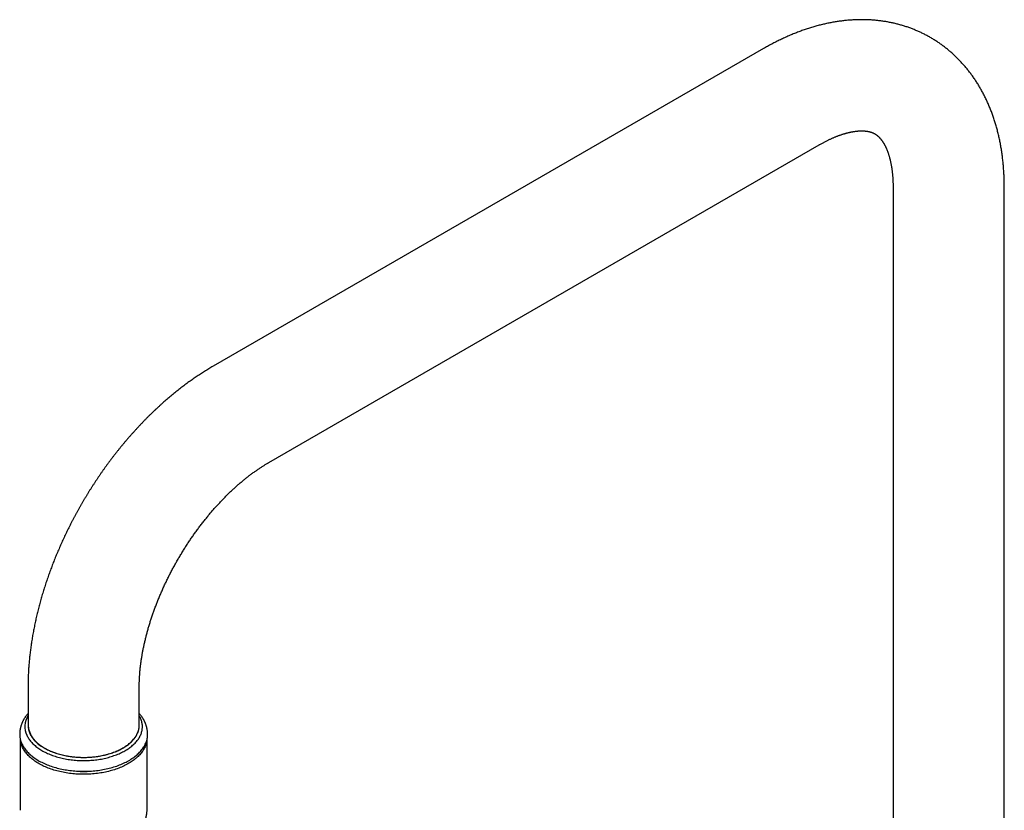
# Model space of a CAD drawing. Header units: millimetres. Extents: x 8 to 784, y 12 to 759.
# Tile 9 of 14: x 573 to 750, y 235 to 377. Entities that reach past the tile are written whole.
import ezdxf

# ---------------------------------------------------------------- set-up
doc = ezdxf.new("R2010")
doc.units = ezdxf.units.MM

msp = doc.modelspace()

# ---------------------------------------------------------------- linework, layer by layer
at = {"color": 7, "linetype": 'Continuous', "lineweight": 30}
for p, q in [((706.52, 372.27), (607.53, 315.12)), ((617.53, 297.8), (716.52, 354.95)), ((729.81, 347.27), (729.81, 206.83)), ((749.81, 206.83), (749.81, 347.27)), ((574.25, 257.47), (574.25, 250.53)), ((594.25, 250.53), (594.25, 257.47)), ((572.85, 248.02), (572.85, 235.24)), ((595.65, 235.24), (595.65, 248.02))]:
    msp.add_line(p, q, dxfattribs=at)
at = {"color": 7, "linetype": 'Continuous', "lineweight": 30, "flags": 128}
for points in [[(574.02, 248.75), (574.1, 248.59), (574.18, 248.44), (574.27, 248.29), (574.36, 248.14), (574.46, 247.99), (574.57, 247.84), (574.68, 247.7), (574.8, 247.55), (574.93, 247.41), (575.06, 247.27), (575.2, 247.14), (575.35, 247), (575.5, 246.87), (575.66, 246.74), (575.82, 246.61), (575.99, 246.48), (576.17, 246.36), (576.35, 246.24), (576.53, 246.12), (576.73, 246), (576.92, 245.89), (577.12, 245.78), (577.33, 245.68), (577.54, 245.57), (577.76, 245.47), (577.98, 245.38), (578.2, 245.28), (578.43, 245.19), (578.67, 245.11), (578.9, 245.03), (579.14, 244.95), (579.39, 244.87), (579.63, 244.8), (579.88, 244.73), (580.14, 244.67), (580.39, 244.61), (580.65, 244.55), (580.91, 244.5), (581.18, 244.45), (581.44, 244.41), (581.71, 244.37), (581.98, 244.33), (582.25, 244.3), (582.52, 244.27), (582.8, 244.25), (583.07, 244.23), (583.35, 244.21), (583.62, 244.2), (583.9, 244.19), (584.17, 244.19), (584.45, 244.19), (584.73, 244.19), (585, 244.2), (585.28, 244.22), (585.55, 244.24), (585.83, 244.26), (586.1, 244.28), (586.37, 244.31), (586.64, 244.35), (586.91, 244.39), (587.18, 244.43), (587.44, 244.47), (587.7, 244.52), (587.96, 244.58), (588.22, 244.64), (588.48, 244.7), (588.73, 244.76), (588.98, 244.83), (589.22, 244.91), (589.46, 244.98), (589.7, 245.07), (589.94, 245.15), (590.17, 245.24), (590.4, 245.33), (590.62, 245.42), (590.84, 245.52), (591.05, 245.62), (591.26, 245.73), (591.46, 245.83), (591.66, 245.95), (591.86, 246.06), (592.05, 246.18), (592.23, 246.29), (592.41, 246.42), (592.58, 246.54), (592.75, 246.67), (592.91, 246.8), (593.06, 246.93), (593.21, 247.06), (593.36, 247.2), (593.49, 247.34), (593.62, 247.48), (593.75, 247.62), (593.86, 247.77), (593.98, 247.91), (594.08, 248.06), (594.18, 248.21), (594.27, 248.36), (594.35, 248.51), (594.43, 248.67), (594.5, 248.82), (594.56, 248.98), (594.62, 249.13), (594.67, 249.29), (594.71, 249.45), (594.74, 249.61), (594.77, 249.77), (594.79, 249.93), (594.8, 250.08), (594.81, 250.24), (594.8, 250.4), (594.8, 250.56), (594.78, 250.72), (594.76, 250.88), (594.73, 251.04), (594.69, 251.2), (594.64, 251.36), (594.59, 251.51), (594.53, 251.67), (594.47, 251.82), (594.39, 251.98), (594.31, 252.13), (594.25, 252.25)], [(574.57, 249.07), (574.64, 248.93), (574.71, 248.78), (574.8, 248.64), (574.89, 248.5), (574.98, 248.36), (575.08, 248.22), (575.19, 248.08), (575.3, 247.94), (575.42, 247.81), (575.55, 247.68), (575.68, 247.55), (575.82, 247.42), (575.97, 247.29), (576.12, 247.17), (576.27, 247.05), (576.43, 246.93), (576.6, 246.81), (576.77, 246.7), (576.94, 246.58), (577.13, 246.48), (577.31, 246.37), (577.5, 246.27), (577.7, 246.17), (577.9, 246.07), (578.1, 245.97), (578.31, 245.88), (578.53, 245.79), (578.74, 245.71), (578.96, 245.63), (579.19, 245.55), (579.41, 245.47), (579.64, 245.4), (579.88, 245.34), (580.12, 245.27), (580.36, 245.21), (580.6, 245.15), (580.84, 245.1), (581.09, 245.05), (581.34, 245.01), (581.59, 244.96), (581.84, 244.93), (582.1, 244.89), (582.36, 244.86), (582.61, 244.83), (582.87, 244.81), (583.13, 244.79), (583.39, 244.78), (583.65, 244.77), (583.92, 244.76), (584.18, 244.76), (584.44, 244.76), (584.7, 244.76), (584.96, 244.77), (585.22, 244.78), (585.48, 244.8), (585.74, 244.82), (586, 244.85), (586.26, 244.87), (586.51, 244.91), (586.77, 244.94), (587.02, 244.98), (587.27, 245.03), (587.52, 245.07), (587.77, 245.13), (588.01, 245.18), (588.25, 245.24), (588.49, 245.3), (588.72, 245.37), (588.96, 245.44), (589.19, 245.51), (589.41, 245.59), (589.63, 245.67), (589.85, 245.75), (590.07, 245.84), (590.28, 245.93), (590.49, 246.02), (590.69, 246.11), (590.89, 246.21), (591.08, 246.32), (591.27, 246.42), (591.45, 246.53), (591.63, 246.64), (591.8, 246.75), (591.97, 246.87), (592.14, 246.98), (592.3, 247.1), (592.45, 247.23), (592.59, 247.35), (592.74, 247.48), (592.87, 247.61), (593, 247.74), (593.12, 247.87), (593.24, 248.01), (593.35, 248.15), (593.46, 248.28), (593.56, 248.42), (593.65, 248.57), (593.73, 248.71), (593.81, 248.85), (593.89, 249), (593.95, 249.14), (594.01, 249.29), (594.07, 249.44), (594.11, 249.59), (594.15, 249.74), (594.18, 249.89), (594.21, 250.04), (594.23, 250.19), (594.24, 250.34), (594.24, 250.49), (594.25, 250.53)], [(577.17, 246.45), (577.36, 246.34), (577.55, 246.24), (577.75, 246.14), (577.95, 246.04), (578.16, 245.95), (578.37, 245.86), (578.58, 245.77), (578.8, 245.69), (579.02, 245.61), (579.25, 245.53), (579.47, 245.46), (579.71, 245.39), (579.94, 245.32), (580.18, 245.26), (580.42, 245.2), (580.66, 245.14), (580.91, 245.09), (581.15, 245.04), (581.4, 244.99), (581.66, 244.95), (581.91, 244.92), (582.17, 244.88), (582.42, 244.85), (582.68, 244.83), (582.94, 244.81), (583.2, 244.79), (583.46, 244.77), (583.72, 244.76), (583.98, 244.76), (584.25, 244.76), (584.51, 244.76), (584.77, 244.76), (585.03, 244.77), (585.29, 244.79), (585.55, 244.81), (585.81, 244.83), (586.07, 244.85), (586.32, 244.88), (586.58, 244.92), (586.83, 244.95), (587.09, 244.99), (587.34, 245.04), (587.58, 245.09), (587.83, 245.14), (588.07, 245.2), (588.31, 245.26), (588.55, 245.32), (588.78, 245.39), (589.02, 245.46), (589.25, 245.53), (589.47, 245.61), (589.69, 245.69), (589.91, 245.77), (590.12, 245.86), (590.33, 245.95), (590.54, 246.04), (590.74, 246.14), (590.94, 246.24), (591.13, 246.34), (591.32, 246.45), (591.5, 246.56), (591.68, 246.67), (591.85, 246.78), (592.02, 246.9), (592.18, 247.02), (592.34, 247.14), (592.49, 247.26), (592.63, 247.39), (592.77, 247.51), (592.91, 247.64), (593.03, 247.77), (593.16, 247.91), (593.27, 248.04), (593.38, 248.18), (593.48, 248.32), (593.58, 248.46), (593.67, 248.6), (593.76, 248.75), (593.83, 248.89), (593.9, 249.04), (593.97, 249.18), (594.03, 249.33), (594.08, 249.48), (594.12, 249.63), (594.16, 249.78), (594.19, 249.93), (594.21, 250.08), (594.23, 250.23), (594.24, 250.38), (594.25, 250.53)], [(595.63, 247.96), (595.62, 247.86), (595.59, 247.68), (595.56, 247.51), (595.52, 247.34), (595.47, 247.17), (595.42, 247), (595.36, 246.83), (595.29, 246.67), (595.21, 246.5), (595.12, 246.33), (595.03, 246.17), (594.93, 246.01), (594.82, 245.85), (594.71, 245.69), (594.58, 245.53), (594.45, 245.38), (594.32, 245.22), (594.18, 245.07), (594.03, 244.92), (593.87, 244.78), (593.71, 244.63), (593.54, 244.49), (593.36, 244.35), (593.18, 244.22), (592.99, 244.08), (592.79, 243.95), (592.59, 243.82), (592.39, 243.7), (592.18, 243.58), (591.96, 243.46), (591.74, 243.34), (591.51, 243.23), (591.28, 243.12), (591.04, 243.02), (590.8, 242.92), (590.55, 242.82), (590.3, 242.73), (590.05, 242.64), (589.79, 242.55), (589.52, 242.47), (589.26, 242.39), (588.99, 242.32), (588.71, 242.25), (588.44, 242.18), (588.16, 242.12), (587.88, 242.07), (587.59, 242.01), (587.31, 241.97), (587.02, 241.92), (586.73, 241.88), (586.44, 241.85), (586.14, 241.82), (585.85, 241.79), (585.55, 241.77), (585.26, 241.75), (584.96, 241.74), (584.66, 241.73), (584.36, 241.72), (584.06, 241.72), (583.76, 241.73), (583.47, 241.74), (583.17, 241.75), (582.87, 241.77), (582.58, 241.79), (582.28, 241.82), (581.99, 241.85), (581.7, 241.89), (581.41, 241.93), (581.12, 241.98), (580.83, 242.03), (580.55, 242.08), (580.27, 242.14), (579.99, 242.2), (579.71, 242.27), (579.44, 242.34), (579.17, 242.41), (578.91, 242.49), (578.65, 242.57), (578.39, 242.66), (578.13, 242.75), (577.88, 242.84), (577.64, 242.94), (577.4, 243.04), (577.16, 243.15), (576.93, 243.26), (576.7, 243.37), (576.48, 243.48), (576.27, 243.6), (576.06, 243.73), (575.85, 243.85), (575.65, 243.98), (575.46, 244.11), (575.27, 244.25), (575.09, 244.38), (574.92, 244.52), (574.75, 244.66), (574.59, 244.81), (574.43, 244.96), (574.28, 245.11), (574.14, 245.26), (574.01, 245.41), (573.88, 245.57), (573.76, 245.72), (573.64, 245.88), (573.54, 246.04), (573.44, 246.21), (573.35, 246.37), (573.26, 246.54), (573.19, 246.7), (573.12, 246.87), (573.06, 247.04), (573, 247.21), (572.96, 247.38), (572.92, 247.55), (572.89, 247.72), (572.87, 247.89), (572.86, 247.96)], [(573.12, 247.22), (573.2, 247.05), (573.28, 246.89), (573.38, 246.72), (573.48, 246.56), (573.59, 246.4), (573.71, 246.24), (573.83, 246.08), (573.96, 245.92), (574.1, 245.77), (574.25, 245.62), (574.4, 245.47), (574.56, 245.32), (574.72, 245.17), (574.9, 245.03), (575.07, 244.89), (575.26, 244.75), (575.45, 244.62), (575.65, 244.49), (575.85, 244.36), (576.06, 244.23), (576.27, 244.11), (576.49, 243.99), (576.72, 243.88), (576.95, 243.77), (577.18, 243.66), (577.42, 243.55), (577.67, 243.45), (577.92, 243.35), (578.17, 243.26), (578.43, 243.17), (578.69, 243.08), (578.95, 243), (579.22, 242.92), (579.5, 242.85), (579.77, 242.78), (580.05, 242.71), (580.33, 242.65), (580.62, 242.6), (580.9, 242.54), (581.19, 242.5), (581.48, 242.45), (581.78, 242.41), (582.07, 242.38), (582.37, 242.35), (582.67, 242.32), (582.97, 242.3), (583.27, 242.28), (583.57, 242.27), (583.87, 242.26), (584.17, 242.26), (584.47, 242.26), (584.77, 242.26), (585.07, 242.27), (585.37, 242.29), (585.67, 242.31), (585.97, 242.33), (586.26, 242.36), (586.56, 242.39), (586.85, 242.43), (587.15, 242.47), (587.44, 242.52), (587.72, 242.57), (588.01, 242.62), (588.29, 242.68), (588.57, 242.75), (588.85, 242.81), (589.13, 242.89), (589.4, 242.96), (589.66, 243.04), (589.93, 243.12), (590.19, 243.21), (590.44, 243.3), (590.69, 243.4), (590.94, 243.5), (591.18, 243.6), (591.42, 243.71), (591.65, 243.82), (591.88, 243.93), (592.1, 244.05), (592.32, 244.17), (592.53, 244.29), (592.74, 244.42), (592.94, 244.55), (593.13, 244.68), (593.32, 244.82), (593.5, 244.96), (593.68, 245.1), (593.85, 245.24), (594.01, 245.39), (594.17, 245.54), (594.31, 245.69), (594.46, 245.84), (594.59, 246), (594.72, 246.16), (594.84, 246.31), (594.95, 246.48), (595.06, 246.64), (595.16, 246.8), (595.25, 246.97), (595.33, 247.13), (595.41, 247.3), (595.48, 247.47), (595.54, 247.64), (595.59, 247.81), (595.64, 247.99), (595.67, 248.16), (595.7, 248.33), (595.72, 248.5), (595.74, 248.68), (595.74, 248.85), (595.75, 248.88)]]:
    msp.add_lwpolyline(points, dxfattribs=at)
at = {"color": 7, "linetype": 'Continuous', "lineweight": 30}
for centre, radius, start, end in [((577.39, 250.29), 3.71, 148.1592, 204.6407), ((577.77, 250.55), 3.52, 180.3028, 204.7393), ((579.25, 251.03), 5.03, 185.7216, 245.5985), ((576.8, 248.92), 4.05, 180.5276, 204.7367), ((584.25, 260.23), 17.99, 262.2243, 277.7757)]:
    msp.add_arc(centre, radius, start, end, dxfattribs=at)
for points, knots in [([(749.81, 347.27), (749.81, 347.36), (749.81, 347.58), (749.8, 347.96), (749.8, 348.39), (749.78, 348.83), (749.77, 349.27), (749.75, 349.7), (749.72, 350.13), (749.69, 350.57), (749.66, 350.99), (749.62, 351.42), (749.58, 351.85), (749.53, 352.27), (749.48, 352.69), (749.43, 353.11), (749.37, 353.53), (749.31, 353.94), (749.24, 354.35), (749.17, 354.76), (749.1, 355.17), (749.02, 355.58), (748.93, 355.98), (748.85, 356.38), (748.75, 356.78), (748.66, 357.17), (748.56, 357.56), (748.45, 357.95), (748.35, 358.34), (748.23, 358.72), (748.12, 359.1), (748, 359.47), (747.87, 359.85), (747.74, 360.22), (747.61, 360.59), (747.48, 360.95), (747.34, 361.31), (747.19, 361.67), (747.04, 362.02), (746.89, 362.37), (746.74, 362.72), (746.58, 363.06), (746.42, 363.4), (746.25, 363.74), (746.08, 364.07), (745.91, 364.4), (745.73, 364.72), (745.55, 365.05), (745.36, 365.36), (745.18, 365.68), (744.98, 365.99), (744.79, 366.29), (744.59, 366.6), (744.39, 366.9), (744.19, 367.19), (743.98, 367.48), (743.77, 367.77), (743.55, 368.05), (743.33, 368.33), (743.11, 368.61), (742.89, 368.88), (742.66, 369.15), (742.43, 369.41), (742.2, 369.67), (741.96, 369.93), (741.72, 370.18), (741.48, 370.43), (741.23, 370.67), (740.99, 370.91), (740.73, 371.14), (740.48, 371.38), (740.22, 371.6), (739.96, 371.83), (739.7, 372.05), (739.44, 372.26), (739.17, 372.47), (738.9, 372.68), (738.63, 372.88), (738.35, 373.08), (738.07, 373.27), (737.79, 373.46), (737.51, 373.65), (737.22, 373.83), (736.93, 374.01), (736.64, 374.18), (736.35, 374.35), (736.05, 374.51), (735.75, 374.67), (735.45, 374.83), (735.15, 374.98), (734.85, 375.13), (734.54, 375.27), (734.23, 375.41), (733.92, 375.54), (733.6, 375.67), (733.29, 375.8), (732.97, 375.92), (732.65, 376.04), (732.33, 376.15), (732, 376.26), (731.68, 376.36), (731.35, 376.46), (731.02, 376.55), (730.69, 376.64), (730.35, 376.73), (730.02, 376.81), (729.68, 376.88), (729.34, 376.95), (729, 377.02), (728.66, 377.08), (728.31, 377.14), (727.96, 377.19), (727.61, 377.24), (727.26, 377.28), (726.91, 377.32), (726.56, 377.36), (726.2, 377.39), (725.85, 377.41), (725.49, 377.43), (725.13, 377.45), (724.77, 377.46), (724.41, 377.46), (724.04, 377.46), (723.68, 377.46), (723.31, 377.45), (722.94, 377.44), (722.57, 377.42), (722.2, 377.39), (721.83, 377.37), (721.45, 377.33), (721.08, 377.29), (720.7, 377.25), (720.33, 377.2), (719.95, 377.15), (719.57, 377.09), (719.19, 377.03), (718.81, 376.96), (718.43, 376.89), (718.05, 376.81), (717.66, 376.73), (717.28, 376.64), (716.89, 376.55), (716.51, 376.45), (716.12, 376.35), (715.74, 376.24), (715.35, 376.13), (714.96, 376.01), (714.58, 375.89), (714.19, 375.76), (713.8, 375.63), (713.41, 375.49), (713.02, 375.35), (712.64, 375.2), (712.25, 375.05), (711.86, 374.9), (711.47, 374.73), (711.08, 374.57), (710.7, 374.4), (710.31, 374.22), (709.92, 374.05), (709.53, 373.86), (709.15, 373.67), (708.76, 373.48), (708.38, 373.28), (707.99, 373.08), (707.61, 372.88), (707.22, 372.67), (706.86, 372.46), (706.63, 372.33), (706.52, 372.27)], [0, 0, 0, 0, 0.003527, 0.009992, 0.016457, 0.022921, 0.029384, 0.035844, 0.042302, 0.048757, 0.055208, 0.061655, 0.068098, 0.074535, 0.080967, 0.087393, 0.093812, 0.100224, 0.106628, 0.113024, 0.11941, 0.125787, 0.132154, 0.13851, 0.144855, 0.151188, 0.157508, 0.163815, 0.170109, 0.176388, 0.182653, 0.188904, 0.195138, 0.201357, 0.20756, 0.213746, 0.219915, 0.226067, 0.232202, 0.238319, 0.244418, 0.250499, 0.256563, 0.262608, 0.268635, 0.274644, 0.280634, 0.286607, 0.292562, 0.298498, 0.304418, 0.310319, 0.316204, 0.322071, 0.327922, 0.333756, 0.339574, 0.345377, 0.351164, 0.356936, 0.362693, 0.368437, 0.374166, 0.379882, 0.385586, 0.391277, 0.396957, 0.402625, 0.408282, 0.413929, 0.419566, 0.425195, 0.430814, 0.436426, 0.44203, 0.447627, 0.453218, 0.458803, 0.464383, 0.469958, 0.475529, 0.481097, 0.486662, 0.492225, 0.497786, 0.503346, 0.508906, 0.514466, 0.520026, 0.525587, 0.53115, 0.536716, 0.542284, 0.547856, 0.553433, 0.559013, 0.564599, 0.570191, 0.57579, 0.581395, 0.587008, 0.59263, 0.59826, 0.603899, 0.609548, 0.615207, 0.620877, 0.626558, 0.632252, 0.637957, 0.643676, 0.649407, 0.655153, 0.660912, 0.666686, 0.672475, 0.678279, 0.684099, 0.689935, 0.695787, 0.701656, 0.707542, 0.713445, 0.719365, 0.725302, 0.731257, 0.73723, 0.74322, 0.749229, 0.755255, 0.761299, 0.767361, 0.773441, 0.779538, 0.785652, 0.791784, 0.797933, 0.804099, 0.810281, 0.816479, 0.822693, 0.828922, 0.835167, 0.841425, 0.847698, 0.853985, 0.860285, 0.866597, 0.872922, 0.879258, 0.885605, 0.891962, 0.89833, 0.904706, 0.911091, 0.917485, 0.923886, 0.930294, 0.936709, 0.943129, 0.949555, 0.955985, 0.962421, 0.968859, 0.975302, 0.981747, 0.988195, 0.994644, 1, 1, 1, 1]), ([(716.52, 354.95), (716.56, 354.97), (716.68, 355.04), (716.87, 355.15), (717.1, 355.27), (717.33, 355.39), (717.55, 355.51), (717.77, 355.63), (718, 355.74), (718.21, 355.84), (718.43, 355.95), (718.65, 356.05), (718.86, 356.14), (719.07, 356.23), (719.28, 356.32), (719.49, 356.41), (719.69, 356.49), (719.89, 356.56), (720.09, 356.64), (720.29, 356.71), (720.49, 356.78), (720.68, 356.84), (720.87, 356.9), (721.06, 356.96), (721.24, 357.01), (721.43, 357.06), (721.61, 357.11), (721.78, 357.15), (721.96, 357.19), (722.13, 357.23), (722.3, 357.26), (722.46, 357.3), (722.63, 357.32), (722.79, 357.35), (722.94, 357.37), (723.1, 357.39), (723.25, 357.41), (723.4, 357.43), (723.54, 357.44), (723.69, 357.45), (723.83, 357.46), (723.96, 357.46), (724.1, 357.46), (724.23, 357.46), (724.36, 357.46), (724.49, 357.46), (724.61, 357.45), (724.73, 357.44), (724.85, 357.43), (724.96, 357.42), (725.07, 357.4), (725.19, 357.39), (725.29, 357.37), (725.4, 357.35), (725.5, 357.32), (725.61, 357.3), (725.71, 357.27), (725.81, 357.24), (725.91, 357.21), (726.01, 357.17), (726.11, 357.13), (726.21, 357.09), (726.31, 357.04), (726.42, 356.99), (726.52, 356.93), (726.63, 356.86), (726.73, 356.8), (726.83, 356.73), (726.92, 356.66), (727, 356.6), (727.09, 356.52), (727.17, 356.45), (727.25, 356.37), (727.33, 356.29), (727.41, 356.21), (727.48, 356.12), (727.56, 356.03), (727.63, 355.94), (727.7, 355.85), (727.77, 355.76), (727.85, 355.66), (727.92, 355.56), (727.98, 355.45), (728.05, 355.34), (728.12, 355.23), (728.19, 355.12), (728.25, 355), (728.32, 354.87), (728.38, 354.75), (728.45, 354.62), (728.51, 354.48), (728.57, 354.35), (728.63, 354.21), (728.69, 354.06), (728.75, 353.91), (728.81, 353.76), (728.87, 353.6), (728.93, 353.44), (728.98, 353.28), (729.03, 353.11), (729.09, 352.94), (729.14, 352.76), (729.19, 352.58), (729.23, 352.4), (729.28, 352.21), (729.33, 352.02), (729.37, 351.82), (729.41, 351.62), (729.45, 351.42), (729.49, 351.21), (729.52, 351), (729.56, 350.79), (729.59, 350.57), (729.62, 350.35), (729.65, 350.12), (729.67, 349.89), (729.7, 349.66), (729.72, 349.43), (729.74, 349.19), (729.76, 348.94), (729.77, 348.7), (729.78, 348.45), (729.79, 348.19), (729.8, 347.94), (729.81, 347.68), (729.81, 347.46), (729.81, 347.32), (729.81, 347.27)], [0, 0, 0, 0, 0.0037465, 0.010876, 0.0179987, 0.025115, 0.0322251, 0.0393293, 0.046428, 0.0535215, 0.0606102, 0.0676946, 0.0747752, 0.0818525, 0.0889272, 0.0959998, 0.1030711, 0.1101418, 0.1172126, 0.1242842, 0.1313575, 0.1384336, 0.1455134, 0.1525983, 0.1596895, 0.1667882, 0.173896, 0.1810145, 0.1881453, 0.1952903, 0.2024514, 0.2096309, 0.216831, 0.2240541, 0.2313031, 0.2385808, 0.2458904, 0.2532354, 0.2606195, 0.2680467, 0.2755217, 0.2830492, 0.2906347, 0.298284, 0.3060038, 0.3138013, 0.3216846, 0.3296628, 0.3377459, 0.3459456, 0.3542747, 0.3627483, 0.3713833, 0.3801998, 0.3892207, 0.3984734, 0.4079901, 0.4178093, 0.4279773, 0.4385493, 0.4495913, 0.4611788, 0.4733908, 0.4862875, 0.4998565, 0.5139165, 0.5279702, 0.5400565, 0.5515045, 0.5623806, 0.5738984, 0.5848481, 0.5953012, 0.6053366, 0.6150184, 0.6243978, 0.6335166, 0.642409, 0.6511031, 0.6596227, 0.6679878, 0.6762154, 0.6843204, 0.6923155, 0.7002121, 0.7080199, 0.7157478, 0.7234035, 0.730994, 0.7385256, 0.746004, 0.7534342, 0.760821, 0.7681686, 0.7754808, 0.7827613, 0.7900131, 0.7972394, 0.8044428, 0.8116259, 0.818791, 0.8259403, 0.8330758, 0.8401993, 0.8473124, 0.8544168, 0.861514, 0.8686052, 0.8756917, 0.8827747, 0.8898552, 0.8969343, 0.9040128, 0.9110914, 0.9181709, 0.9252519, 0.9323351, 0.9394212, 0.9465107, 0.9536041, 0.960702, 0.9678047, 0.9749127, 0.9820263, 0.9891459, 0.9962717, 1, 1, 1, 1]), ([(607.53, 315.12), (607.46, 315.08), (607.26, 314.97), (606.94, 314.78), (606.56, 314.55), (606.18, 314.31), (605.8, 314.08), (605.43, 313.84), (605.05, 313.59), (604.68, 313.34), (604.3, 313.09), (603.93, 312.83), (603.56, 312.57), (603.19, 312.31), (602.82, 312.04), (602.45, 311.76), (602.08, 311.49), (601.72, 311.21), (601.36, 310.93), (600.99, 310.64), (600.63, 310.35), (600.27, 310.06), (599.91, 309.76), (599.56, 309.46), (599.2, 309.15), (598.85, 308.85), (598.5, 308.54), (598.15, 308.22), (597.8, 307.9), (597.45, 307.58), (597.11, 307.26), (596.76, 306.93), (596.42, 306.6), (596.08, 306.27), (595.74, 305.94), (595.41, 305.6), (595.07, 305.25), (594.74, 304.91), (594.41, 304.56), (594.08, 304.21), (593.75, 303.86), (593.43, 303.5), (593.1, 303.14), (592.78, 302.78), (592.46, 302.42), (592.14, 302.05), (591.83, 301.68), (591.52, 301.31), (591.2, 300.94), (590.9, 300.56), (590.59, 300.18), (590.28, 299.8), (589.98, 299.41), (589.68, 299.03), (589.38, 298.64), (589.09, 298.25), (588.79, 297.86), (588.5, 297.46), (588.21, 297.06), (587.93, 296.66), (587.64, 296.26), (587.36, 295.86), (587.08, 295.45), (586.8, 295.04), (586.53, 294.63), (586.26, 294.22), (585.99, 293.81), (585.72, 293.39), (585.45, 292.98), (585.19, 292.56), (584.93, 292.14), (584.68, 291.71), (584.42, 291.29), (584.17, 290.86), (583.92, 290.44), (583.67, 290.01), (583.43, 289.58), (583.19, 289.14), (582.95, 288.71), (582.71, 288.28), (582.48, 287.84), (582.25, 287.4), (582.02, 286.96), (581.8, 286.52), (581.58, 286.08), (581.36, 285.64), (581.14, 285.2), (580.93, 284.75), (580.72, 284.31), (580.51, 283.86), (580.31, 283.41), (580.11, 282.96), (579.91, 282.51), (579.72, 282.06), (579.52, 281.61), (579.33, 281.16), (579.15, 280.71), (578.97, 280.25), (578.79, 279.8), (578.61, 279.34), (578.44, 278.89), (578.27, 278.43), (578.1, 277.98), (577.94, 277.52), (577.78, 277.06), (577.62, 276.6), (577.47, 276.14), (577.32, 275.68), (577.17, 275.22), (577.02, 274.76), (576.88, 274.3), (576.75, 273.84), (576.61, 273.38), (576.48, 272.92), (576.36, 272.46), (576.23, 272), (576.11, 271.54), (576, 271.08), (575.89, 270.62), (575.78, 270.16), (575.67, 269.7), (575.57, 269.24), (575.47, 268.77), (575.38, 268.31), (575.29, 267.85), (575.2, 267.39), (575.11, 266.94), (575.03, 266.48), (574.96, 266.02), (574.89, 265.56), (574.82, 265.1), (574.75, 264.64), (574.69, 264.19), (574.63, 263.73), (574.58, 263.28), (574.53, 262.82), (574.49, 262.37), (574.44, 261.92), (574.41, 261.46), (574.37, 261.01), (574.34, 260.56), (574.32, 260.11), (574.29, 259.66), (574.28, 259.22), (574.26, 258.77), (574.25, 258.33), (574.25, 257.89), (574.25, 257.61), (574.25, 257.47)], [0, 0, 0, 0, 0.003796, 0.010746, 0.017695, 0.024644, 0.031593, 0.038542, 0.045491, 0.052438, 0.059385, 0.06633, 0.073273, 0.080214, 0.087154, 0.094091, 0.101025, 0.107958, 0.114887, 0.121814, 0.128738, 0.135659, 0.142577, 0.149492, 0.156404, 0.163313, 0.170218, 0.17712, 0.184019, 0.190915, 0.197807, 0.204696, 0.211582, 0.218464, 0.225344, 0.23222, 0.239093, 0.245963, 0.25283, 0.259694, 0.266555, 0.273413, 0.280268, 0.287121, 0.293971, 0.300818, 0.307662, 0.314505, 0.321344, 0.328182, 0.335017, 0.341849, 0.34868, 0.355509, 0.362336, 0.369161, 0.375984, 0.382806, 0.389626, 0.396444, 0.403261, 0.410077, 0.416891, 0.423705, 0.430517, 0.437328, 0.444139, 0.450948, 0.457757, 0.464566, 0.471374, 0.478181, 0.484989, 0.491796, 0.498602, 0.505409, 0.512216, 0.519023, 0.525831, 0.532638, 0.539446, 0.546255, 0.553064, 0.559874, 0.566685, 0.573496, 0.580309, 0.587122, 0.593937, 0.600753, 0.60757, 0.614389, 0.621209, 0.628031, 0.634855, 0.641681, 0.648508, 0.655337, 0.662169, 0.669002, 0.675838, 0.682676, 0.689516, 0.696359, 0.703205, 0.710053, 0.716904, 0.723758, 0.730614, 0.737474, 0.744336, 0.751202, 0.75807, 0.764942, 0.771817, 0.778695, 0.785577, 0.792462, 0.79935, 0.806242, 0.813137, 0.820036, 0.826938, 0.833843, 0.840752, 0.847665, 0.854581, 0.8615, 0.868423, 0.875349, 0.882279, 0.889212, 0.896147, 0.903086, 0.910028, 0.916973, 0.92392, 0.93087, 0.937822, 0.944776, 0.951733, 0.958691, 0.965651, 0.972612, 0.979574, 0.986536, 0.9935, 1, 1, 1, 1]), ([(594.25, 257.47), (594.25, 257.52), (594.25, 257.65), (594.25, 257.88), (594.25, 258.15), (594.26, 258.43), (594.27, 258.71), (594.28, 258.99), (594.3, 259.27), (594.32, 259.56), (594.34, 259.85), (594.36, 260.14), (594.39, 260.44), (594.42, 260.73), (594.45, 261.04), (594.49, 261.34), (594.53, 261.64), (594.57, 261.95), (594.61, 262.26), (594.66, 262.57), (594.71, 262.89), (594.77, 263.2), (594.82, 263.52), (594.88, 263.84), (594.94, 264.16), (595.01, 264.49), (595.08, 264.81), (595.15, 265.14), (595.22, 265.47), (595.3, 265.8), (595.38, 266.13), (595.46, 266.47), (595.55, 266.8), (595.64, 267.14), (595.73, 267.48), (595.82, 267.82), (595.92, 268.16), (596.02, 268.5), (596.13, 268.84), (596.23, 269.18), (596.34, 269.53), (596.46, 269.87), (596.57, 270.22), (596.69, 270.56), (596.81, 270.91), (596.94, 271.25), (597.07, 271.6), (597.2, 271.95), (597.33, 272.3), (597.46, 272.65), (597.6, 272.99), (597.74, 273.34), (597.89, 273.69), (598.04, 274.04), (598.19, 274.39), (598.34, 274.74), (598.49, 275.09), (598.65, 275.43), (598.81, 275.78), (598.98, 276.13), (599.14, 276.48), (599.31, 276.82), (599.48, 277.17), (599.65, 277.51), (599.83, 277.86), (600.01, 278.2), (600.19, 278.54), (600.37, 278.88), (600.56, 279.22), (600.74, 279.56), (600.93, 279.9), (601.13, 280.24), (601.32, 280.57), (601.52, 280.91), (601.72, 281.24), (601.92, 281.57), (602.12, 281.9), (602.32, 282.23), (602.53, 282.56), (602.74, 282.88), (602.95, 283.21), (603.16, 283.53), (603.38, 283.85), (603.59, 284.17), (603.81, 284.48), (604.03, 284.8), (604.25, 285.11), (604.48, 285.42), (604.7, 285.73), (604.93, 286.03), (605.15, 286.34), (605.38, 286.64), (605.61, 286.94), (605.85, 287.23), (606.08, 287.53), (606.31, 287.82), (606.55, 288.11), (606.78, 288.39), (607.02, 288.68), (607.26, 288.96), (607.5, 289.23), (607.74, 289.51), (607.98, 289.78), (608.23, 290.05), (608.47, 290.32), (608.71, 290.58), (608.96, 290.84), (609.2, 291.1), (609.45, 291.35), (609.69, 291.6), (609.94, 291.85), (610.19, 292.09), (610.44, 292.33), (610.68, 292.57), (610.93, 292.81), (611.18, 293.04), (611.43, 293.27), (611.68, 293.49), (611.92, 293.71), (612.17, 293.93), (612.42, 294.14), (612.67, 294.35), (612.92, 294.56), (613.16, 294.76), (613.41, 294.96), (613.66, 295.16), (613.9, 295.35), (614.15, 295.54), (614.39, 295.72), (614.64, 295.9), (614.88, 296.08), (615.13, 296.25), (615.37, 296.42), (615.61, 296.59), (615.85, 296.75), (616.09, 296.91), (616.33, 297.07), (616.56, 297.22), (616.8, 297.36), (617.03, 297.51), (617.26, 297.64), (617.43, 297.74), (617.51, 297.79), (617.53, 297.8)], [0, 0, 0, 0, 0.0036458, 0.0105918, 0.0175436, 0.0245024, 0.0314683, 0.0384415, 0.045422, 0.0524099, 0.0594054, 0.0664084, 0.0734191, 0.0804374, 0.0874634, 0.094497, 0.1015383, 0.1085873, 0.1156438, 0.1227079, 0.1297794, 0.1368584, 0.1439448, 0.1510385, 0.1581394, 0.1652474, 0.1723625, 0.1794844, 0.1866132, 0.1937487, 0.2008907, 0.2080393, 0.2151941, 0.2223552, 0.2295224, 0.2366955, 0.2438744, 0.251059, 0.2582491, 0.2654446, 0.2726453, 0.2798511, 0.2870619, 0.2942774, 0.3014976, 0.3087222, 0.3159512, 0.3231844, 0.3304216, 0.3376626, 0.3449074, 0.3521556, 0.3594073, 0.3666622, 0.3739201, 0.381181, 0.3884446, 0.3957108, 0.4029794, 0.4102503, 0.4175232, 0.4247981, 0.4320748, 0.4393531, 0.4466328, 0.4539139, 0.461196, 0.4684791, 0.4757631, 0.4830476, 0.4903327, 0.497618, 0.5049036, 0.512189, 0.5194743, 0.5267592, 0.5340435, 0.5413272, 0.5486099, 0.5558916, 0.5631721, 0.5704513, 0.5777289, 0.5850049, 0.592279, 0.599551, 0.606821, 0.6140886, 0.6213537, 0.6286161, 0.6358757, 0.6431324, 0.6503859, 0.6576361, 0.6648829, 0.6721261, 0.6793655, 0.6866009, 0.6938323, 0.7010594, 0.7082821, 0.7155003, 0.7227138, 0.7299224, 0.737126, 0.7443244, 0.7515176, 0.7587052, 0.7658873, 0.7730637, 0.7802341, 0.7873986, 0.7945569, 0.8017089, 0.8088545, 0.8159935, 0.8231259, 0.8302516, 0.8373703, 0.8444821, 0.8515867, 0.8586842, 0.8657744, 0.8728572, 0.8799325, 0.8870004, 0.8940607, 0.9011133, 0.9081583, 0.9151955, 0.9222251, 0.9292468, 0.9362609, 0.9432672, 0.9502658, 0.9572567, 0.96424, 0.9712158, 0.9781842, 0.9851452, 0.9920989, 0.9986778, 1, 1, 1, 1]), ([(574.25, 252.67), (574.23, 252.65), (574.16, 252.58), (574.07, 252.46), (573.96, 252.32), (573.85, 252.17), (573.75, 252.03), (573.65, 251.88), (573.55, 251.73), (573.47, 251.58), (573.38, 251.43), (573.31, 251.27), (573.23, 251.12), (573.17, 250.97), (573.1, 250.81), (573.05, 250.65), (572.99, 250.5), (572.95, 250.34), (572.9, 250.18), (572.87, 250.02), (572.83, 249.87), (572.81, 249.71), (572.78, 249.55), (572.77, 249.39), (572.75, 249.23), (572.75, 249.07), (572.74, 248.95), (572.75, 248.89), (572.75, 248.88)], [0, 0, 0, 0, 0.021075, 0.064071, 0.106847, 0.149393, 0.191702, 0.233767, 0.275585, 0.317153, 0.358473, 0.399548, 0.440381, 0.480979, 0.521351, 0.561506, 0.601457, 0.641215, 0.680795, 0.720212, 0.75948, 0.798617, 0.83764, 0.876566, 0.915412, 0.954198, 0.992941, 1, 1, 1, 1]), ([(595.74, 248.88), (595.74, 248.9), (595.75, 248.96), (595.74, 249.09), (595.73, 249.25), (595.72, 249.4), (595.7, 249.56), (595.68, 249.72), (595.65, 249.88), (595.62, 250.04), (595.58, 250.19), (595.54, 250.35), (595.49, 250.5), (595.44, 250.66), (595.39, 250.81), (595.32, 250.96), (595.27, 251.09), (595.21, 251.22), (595.14, 251.36), (595.06, 251.51), (594.98, 251.66), (594.89, 251.8), (594.8, 251.95), (594.7, 252.09), (594.6, 252.24), (594.49, 252.38), (594.37, 252.52), (594.29, 252.62), (594.25, 252.67), (594.25, 252.67)], [0, 0, 0, 0, 0.011193, 0.049906, 0.088613, 0.127331, 0.166078, 0.204874, 0.243736, 0.282681, 0.321728, 0.360894, 0.400194, 0.439645, 0.479261, 0.519057, 0.556547, 0.582107, 0.62249, 0.663024, 0.703786, 0.744781, 0.786014, 0.827487, 0.869201, 0.911154, 0.953343, 0.99576, 1, 1, 1, 1]), ([(590.36, 229.3), (590.39, 229.32), (590.49, 229.36), (590.66, 229.43), (590.86, 229.51), (591.05, 229.59), (591.24, 229.68), (591.43, 229.77), (591.61, 229.86), (591.79, 229.96), (591.97, 230.06), (592.15, 230.16), (592.32, 230.26), (592.49, 230.36), (592.65, 230.47), (592.81, 230.58), (592.97, 230.69), (593.12, 230.81), (593.27, 230.92), (593.42, 231.04), (593.56, 231.16), (593.7, 231.28), (593.83, 231.41), (593.96, 231.53), (594.09, 231.66), (594.21, 231.79), (594.32, 231.92), (594.43, 232.05), (594.54, 232.19), (594.64, 232.32), (594.74, 232.46), (594.83, 232.6), (594.92, 232.74), (595, 232.88), (595.08, 233.02), (595.15, 233.16), (595.22, 233.31), (595.28, 233.45), (595.34, 233.6), (595.39, 233.74), (595.44, 233.89), (595.48, 234.04), (595.52, 234.18), (595.55, 234.33), (595.58, 234.48), (595.6, 234.63), (595.62, 234.77), (595.63, 234.92), (595.64, 235.07), (595.65, 235.18), (595.64, 235.23), (595.64, 235.24)], [0, 0, 0, 0, 0.011383, 0.032843, 0.054314, 0.075796, 0.097287, 0.118788, 0.140298, 0.161816, 0.18334, 0.204871, 0.226406, 0.247944, 0.269482, 0.291018, 0.312549, 0.334072, 0.355584, 0.377082, 0.39856, 0.420015, 0.441443, 0.462839, 0.484198, 0.505514, 0.526782, 0.547998, 0.569156, 0.590251, 0.61128, 0.632237, 0.653119, 0.673923, 0.694648, 0.715291, 0.735851, 0.75633, 0.776728, 0.797048, 0.817291, 0.837462, 0.857566, 0.877608, 0.897594, 0.91753, 0.937424, 0.957283, 0.977115, 0.996929, 1, 1, 1, 1])]:
    msp.add_open_spline(points, degree=3, knots=knots, dxfattribs=at)

doc.saveas('drawing.dxf')
